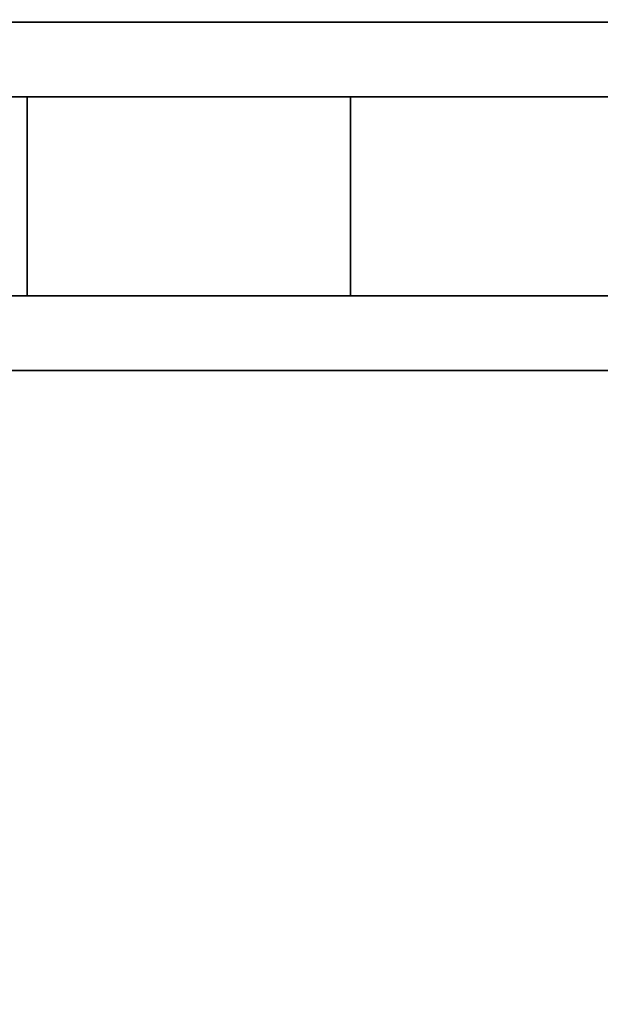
# Model space of a CAD drawing. Header units: millimetres. Extents: x -9005 to -7251, y 748 to 3051.
# Tile 75 of 256: x -8423 to -8306, y 2051 to 2249. Entities that reach past the tile are written whole.
import ezdxf

# ---------------------------------------------------------------- set-up
doc = ezdxf.new("R2010")
doc.units = ezdxf.units.MM
for name, color, linetype, lineweight in [('A-DOOR', 31, 'Continuous', 25), ('A-FLOR', 192, 'Continuous', 25), ('I-WALL', 2, 'Continuous', 25)]:
    doc.layers.add(name, color=color, linetype=linetype, lineweight=lineweight)

# ---------------------------------------------------------------- blocks, each defined once
blk = doc.blocks.new('Va et vient simple - Panneau plein_GM - 0_55m x 2_40m-1393618-3D GeniaSet R32 cas 1_00')
at = {"layer": 'A-DOOR', "transparency": 33554496}
mesh = blk.add_polyface(dxfattribs=at)
corners = [(310, 20, 2435), (310, 20), (-310, 20), (-310, 20, 2435), (-69.5, 20, 2249.48), (-69.5, 20, 2256.98), (-134.5, 20, 2256.98), (-134.5, 20, 2249.48), (-69.5, 20, 2238.98), (-69.5, 20, 2246.48), (-134.5, 20, 2246.48), (-134.5, 20, 2238.98), (-69.5, 20, 2228.48), (-69.5, 20, 2235.98), (-134.5, 20, 2235.98), (-134.5, 20, 2228.48), (-69.5, 20, 2217.98), (-69.5, 20, 2225.48), (-134.5, 20, 2225.48), (-134.5, 20, 2217.98), (-69.5, 20, 2207.48), (-69.5, 20, 2214.98), (-134.5, 20, 2214.98), (-134.5, 20, 2207.48), (-69.5, 20, 2196.98), (-69.5, 20, 2204.48), (-134.5, 20, 2204.48), (-134.5, 20, 2196.98), (-69.5, 20, 2186.48), (-69.5, 20, 2193.98), (-134.5, 20, 2193.98), (-134.5, 20, 2186.48), (-1.5, 20, 2249.48), (-1.5, 20, 2256.98), (-66.5, 20, 2256.98), (-66.5, 20, 2249.48), (-1.5, 20, 2238.98), (-1.5, 20, 2246.48), (-66.5, 20, 2246.48), (-66.5, 20, 2238.98), (-1.5, 20, 2228.48), (-1.5, 20, 2235.98), (-66.5, 20, 2235.98), (-66.5, 20, 2228.48), (-1.5, 20, 2217.98), (-1.5, 20, 2225.48), (-66.5, 20, 2225.48), (-66.5, 20, 2217.98), (-1.5, 20, 2207.48), (-1.5, 20, 2214.98), (-66.5, 20, 2214.98), (-66.5, 20, 2207.48), (-1.5, 20, 2196.98), (-1.5, 20, 2204.48), (-66.5, 20, 2204.48), (-66.5, 20, 2196.98), (-1.5, 20, 2186.48), (-1.5, 20, 2193.98), (-66.5, 20, 2193.98), (-66.5, 20, 2186.48), (66.5, 20, 2249.48), (66.5, 20, 2256.98), (1.5, 20, 2256.98), (1.5, 20, 2249.48), (66.5, 20, 2238.98), (66.5, 20, 2246.48), (1.5, 20, 2246.48), (1.5, 20, 2238.98), (66.5, 20, 2228.48), (66.5, 20, 2235.98), (1.5, 20, 2235.98), (1.5, 20, 2228.48), (66.5, 20, 2217.98), (66.5, 20, 2225.48), (1.5, 20, 2225.48), (1.5, 20, 2217.98), (66.5, 20, 2207.48), (66.5, 20, 2214.98), (1.5, 20, 2214.98), (1.5, 20, 2207.48), (66.5, 20, 2196.98), (66.5, 20, 2204.48), (1.5, 20, 2204.48), (1.5, 20, 2196.98), (66.5, 20, 2186.48), (66.5, 20, 2193.98), (1.5, 20, 2193.98), (1.5, 20, 2186.48), (134.5, 20, 2249.48), (134.5, 20, 2256.98), (69.5, 20, 2256.98), (69.5, 20, 2249.48), (134.5, 20, 2238.98), (134.5, 20, 2246.48), (69.5, 20, 2246.48), (69.5, 20, 2238.98), (134.5, 20, 2228.48), (134.5, 20, 2235.98), (69.5, 20, 2235.98), (69.5, 20, 2228.48), (134.5, 20, 2217.98), (134.5, 20, 2225.48), (69.5, 20, 2225.48), (69.5, 20, 2217.98), (134.5, 20, 2207.48), (134.5, 20, 2214.98), (69.5, 20, 2214.98), (69.5, 20, 2207.48), (134.5, 20, 2196.98), (134.5, 20, 2204.48), (69.5, 20, 2204.48), (69.5, 20, 2196.98), (134.5, 20, 2186.48), (134.5, 20, 2193.98), (69.5, 20, 2193.98), (69.5, 20, 2186.48), (-69.5, 20, 163), (-69.5, 20, 170.5), (-134.5, 20, 170.5), (-134.5, 20, 163), (-69.5, 20, 152.5), (-69.5, 20, 160), (-134.5, 20, 160), (-134.5, 20, 152.5), (-69.5, 20, 142), (-69.5, 20, 149.5), (-134.5, 20, 149.5), (-134.5, 20, 142), (-69.5, 20, 131.5), (-69.5, 20, 139), (-134.5, 20, 139), (-134.5, 20, 131.5), (-69.5, 20, 121), (-69.5, 20, 128.5), (-134.5, 20, 128.5), (-134.5, 20, 121), (-69.5, 20, 110.5), (-69.5, 20, 118), (-134.5, 20, 118), (-134.5, 20, 110.5), (-69.5, 20, 100), (-69.5, 20, 107.5), (-134.5, 20, 107.5), (-134.5, 20, 100), (-1.5, 20, 163), (-1.5, 20, 170.5), (-66.5, 20, 170.5), (-66.5, 20, 163), (-1.5, 20, 152.5), (-1.5, 20, 160), (-66.5, 20, 160), (-66.5, 20, 152.5), (-1.5, 20, 142), (-1.5, 20, 149.5), (-66.5, 20, 149.5), (-66.5, 20, 142), (-1.5, 20, 131.5), (-1.5, 20, 139), (-66.5, 20, 139), (-66.5, 20, 131.5), (-1.5, 20, 121), (-1.5, 20, 128.5), (-66.5, 20, 128.5), (-66.5, 20, 121), (-1.5, 20, 110.5), (-1.5, 20, 118), (-66.5, 20, 118), (-66.5, 20, 110.5), (-1.5, 20, 100), (-1.5, 20, 107.5), (-66.5, 20, 107.5), (-66.5, 20, 100), (66.5, 20, 163), (66.5, 20, 170.5), (1.5, 20, 170.5), (1.5, 20, 163), (66.5, 20, 152.5), (66.5, 20, 160), (1.5, 20, 160), (1.5, 20, 152.5), (66.5, 20, 142), (66.5, 20, 149.5), (1.5, 20, 149.5), (1.5, 20, 142), (66.5, 20, 131.5), (66.5, 20, 139), (1.5, 20, 139), (1.5, 20, 131.5), (66.5, 20, 121), (66.5, 20, 128.5), (1.5, 20, 128.5), (1.5, 20, 121), (66.5, 20, 110.5), (66.5, 20, 118), (1.5, 20, 118), (1.5, 20, 110.5), (66.5, 20, 100), (66.5, 20, 107.5), (1.5, 20, 107.5), (1.5, 20, 100), (134.5, 20, 163), (134.5, 20, 170.5), (69.5, 20, 170.5), (69.5, 20, 163), (134.5, 20, 152.5), (134.5, 20, 160), (69.5, 20, 160), (69.5, 20, 152.5), (134.5, 20, 142), (134.5, 20, 149.5), (69.5, 20, 149.5), (69.5, 20, 142), (134.5, 20, 131.5), (134.5, 20, 139), (69.5, 20, 139), (69.5, 20, 131.5), (134.5, 20, 121), (134.5, 20, 128.5), (69.5, 20, 128.5), (69.5, 20, 121), (134.5, 20, 110.5), (134.5, 20, 118), (69.5, 20, 118), (69.5, 20, 110.5), (134.5, 20, 100), (134.5, 20, 107.5), (69.5, 20, 107.5), (69.5, 20, 100)]
mesh.append_faces([[corners[k] for k in face] for face in [(36, 42, 39), (126, 123, 125), (134, 131, 133), (83, 53, 82), (104, 109, 107), (179, 148, 178), (181, 210, 180), (205, 1, 204), (223, 192, 222), (218, 212, 217)]], dxfattribs={"vtx0": -1, "vtx1": -1})
mesh.append_faces([[corners[k] for k in face] for face in [(39, 13, 8, 38), (43, 17, 12, 42), (35, 9, 4, 34), (51, 25, 20, 50), (86, 57, 52), (119, 122, 2, 118), (127, 130, 2, 126), (123, 126, 2, 122), (120, 154, 125, 123), (128, 162, 133, 131), (135, 138, 2, 134), (131, 134, 2, 130), (150, 121, 116), (144, 175, 149, 147), (148, 179, 153, 151), (187, 161, 156, 186), (191, 165, 160, 190), (195, 169, 164, 194), (68, 102, 73, 71), (64, 98, 69, 67), (82, 48, 79, 81), (72, 106, 77, 75), (99, 102, 68), (101, 96, 0, 100), (110, 76, 107, 109), (105, 100, 0, 104), (202, 84, 115, 201), (211, 185, 180, 210), (215, 189, 184, 214), (219, 193, 188, 218), (209, 204, 1, 208), (213, 208, 1, 212), (217, 212, 1, 216), (221, 216, 1, 220), (225, 220, 1, 224), (173, 84, 202), (87, 174, 145)]], dxfattribs={"vtx0": -1, "vtx1": -1, "vtx2": -1})
mesh.append_faces([[corners[k] for k in face] for face in [(29, 24, 55, 58), (158, 129, 124, 155), (166, 137, 132, 163), (170, 141, 136, 167), (94, 65, 60, 91), (114, 85, 80, 111), (177, 172, 203, 206), (197, 192, 223, 226)]], dxfattribs={"vtx0": -1, "vtx1": -1, "vtx2": -1, "vtx3": -1})
mesh.append_faces([[corners[k] for k in face] for face in [(16, 47, 21, 22), (36, 70, 41, 42), (37, 32, 66, 67), (48, 82, 53, 54), (44, 78, 49, 50), (28, 59, 117, 118), (176, 207, 181, 182)]], dxfattribs={"vtx0": -1, "vtx1": -1, "vtx3": -1})
mesh.append_faces([[corners[k] for k in face] for face in [(10, 7, 4, 9), (14, 11, 8, 13), (18, 15, 12, 17), (26, 23, 20, 25), (30, 27, 24, 29), (3, 30, 31, 2), (22, 19, 16), (38, 35, 32, 37), (71, 40, 41, 70), (75, 44, 45, 74), (54, 51, 48), (24, 54, 55), (58, 55, 52, 57), (50, 47, 44), (79, 48, 49, 78), (87, 56, 57, 86), (151, 120, 121, 150), (155, 124, 125, 154), (2, 138, 139), (163, 132, 133, 162), (167, 136, 137, 166), (171, 140, 141, 170), (117, 146, 147, 116), (155, 157, 158), (129, 158, 159), (91, 60, 61, 90), (99, 68, 69, 98), (95, 64, 65, 94), (0, 61, 62, 3), (107, 76, 77, 106), (115, 84, 85, 114), (111, 80, 81, 110), (33, 62, 63), (97, 95, 92), (178, 175, 172, 177), (186, 183, 180, 185), (190, 187, 184, 189), (198, 195, 192, 197), (194, 191, 188, 193), (206, 203, 200, 205), (214, 211, 208, 213), (204, 209, 210), (226, 223, 220, 225), (222, 219, 216, 221)]], dxfattribs={"vtx0": -1, "vtx2": -1})
mesh.append_faces([[corners[k] for k in face] for face in [(3, 6, 7, 10), (3, 10, 11, 14), (3, 14, 15, 18), (38, 8, 9, 35), (42, 12, 13, 39), (3, 18, 19, 22), (3, 22, 23, 26), (3, 26, 27, 30), (50, 20, 21, 47), (54, 24, 25, 51), (2, 143, 140, 171), (147, 149, 150, 116), (151, 153, 154, 120), (178, 148, 149, 175), (157, 155, 152, 183), (186, 156, 157, 183), (190, 160, 161, 187), (194, 164, 165, 191), (198, 168, 169, 195), (2, 171, 168, 199), (71, 73, 74, 40), (67, 69, 70, 36), (75, 77, 78, 44), (81, 79, 76, 110), (95, 97, 98, 64), (0, 89, 90, 61), (0, 96, 97, 92), (0, 112, 113, 108), (0, 108, 109, 104), (201, 115, 112, 1), (222, 192, 193, 219), (214, 184, 185, 211)]], dxfattribs={"vtx0": -1, "vtx2": -1, "vtx3": -1})
mesh.append_faces([[corners[k] for k in face] for face in [(4, 5, 34), (36, 37, 67), (92, 93, 0), (102, 103, 73), (0, 1, 112), (198, 199, 168), (188, 189, 218)]], dxfattribs={"vtx1": -1, "vtx2": -1})
mesh.append_faces([[corners[k] for k in face] for face in [(5, 6, 3, 34), (43, 40, 46, 17), (45, 46, 40, 74), (33, 34, 3, 62), (52, 53, 83, 86), (59, 56, 146, 117), (32, 33, 63, 66), (31, 28, 118, 2), (128, 129, 159, 162), (142, 143, 2, 139), (145, 146, 56, 87), (72, 73, 103, 106), (88, 89, 0, 93), (179, 176, 182, 153), (207, 204, 210, 181), (200, 201, 1, 205), (215, 212, 218, 189), (227, 224, 1, 196)]], dxfattribs={"vtx1": -1, "vtx2": -1, "vtx3": -1})
mesh.append_faces([[corners[k] for k in face] for face in [(16, 17, 46, 47), (28, 29, 58, 59), (121, 122, 119, 116), (129, 130, 127, 124), (137, 138, 135, 132), (141, 142, 139, 136), (152, 153, 182, 183), (165, 166, 163, 160), (169, 170, 167, 164), (161, 162, 159, 156), (144, 145, 174, 175), (65, 66, 63, 60), (85, 86, 83, 80), (87, 84, 173, 174), (93, 94, 91, 88), (99, 96, 101, 102), (105, 106, 103, 100), (113, 114, 111, 108), (172, 173, 202, 203), (176, 177, 206, 207), (196, 197, 226, 227), (199, 196, 1, 2)]], dxfattribs={"vtx1": -1, "vtx3": -1})
mesh = blk.add_polyface(dxfattribs=at)
corners = [(-310, -20, 2435), (310, -20, 2435), (310, 20, 2435), (-310, 20, 2435)]
mesh.append_faces([[corners[k] for k in face] for face in [(0, 1, 2, 3)]])
mesh = blk.add_polyface(dxfattribs=at)
corners = [(310, -20), (-310, -20), (-310, 20), (310, 20)]
mesh.append_faces([[corners[k] for k in face] for face in [(0, 1, 2, 3)]])
mesh = blk.add_polyface(dxfattribs=at)
corners = [(-134.5, -20, 2249.48), (-69.5, -20, 2249.48), (-69.5, 20, 2249.48), (-134.5, 20, 2249.48)]
mesh.append_faces([[corners[k] for k in face] for face in [(0, 1, 2, 3)]])
mesh = blk.add_polyface(dxfattribs=at)
corners = [(-134.5, -20, 2256.98), (-134.5, -20, 2249.48), (-134.5, 20, 2249.48), (-134.5, 20, 2256.98)]
mesh.append_faces([[corners[k] for k in face] for face in [(0, 1, 2, 3)]])
mesh = blk.add_polyface(dxfattribs=at)
corners = [(-69.5, -20, 2256.98), (-134.5, -20, 2256.98), (-134.5, 20, 2256.98), (-69.5, 20, 2256.98)]
mesh.append_faces([[corners[k] for k in face] for face in [(0, 1, 2, 3)]])
mesh = blk.add_polyface(dxfattribs=at)
corners = [(-134.5, -20, 2238.98), (-69.5, -20, 2238.98), (-69.5, 20, 2238.98), (-134.5, 20, 2238.98)]
mesh.append_faces([[corners[k] for k in face] for face in [(0, 1, 2, 3)]])
mesh = blk.add_polyface(dxfattribs=at)
corners = [(-134.5, -20, 2246.48), (-134.5, -20, 2238.98), (-134.5, 20, 2238.98), (-134.5, 20, 2246.48)]
mesh.append_faces([[corners[k] for k in face] for face in [(0, 1, 2, 3)]])
mesh = blk.add_polyface(dxfattribs=at)
corners = [(-69.5, -20, 2246.48), (-134.5, -20, 2246.48), (-134.5, 20, 2246.48), (-69.5, 20, 2246.48)]
mesh.append_faces([[corners[k] for k in face] for face in [(0, 1, 2, 3)]])
mesh = blk.add_polyface(dxfattribs=at)
corners = [(-134.5, -20, 2228.48), (-69.5, -20, 2228.48), (-69.5, 20, 2228.48), (-134.5, 20, 2228.48)]
mesh.append_faces([[corners[k] for k in face] for face in [(0, 1, 2, 3)]])
mesh = blk.add_polyface(dxfattribs=at)
corners = [(-134.5, -20, 2235.98), (-134.5, -20, 2228.48), (-134.5, 20, 2228.48), (-134.5, 20, 2235.98)]
mesh.append_faces([[corners[k] for k in face] for face in [(0, 1, 2, 3)]])
mesh = blk.add_polyface(dxfattribs=at)
corners = [(-69.5, -20, 2235.98), (-134.5, -20, 2235.98), (-134.5, 20, 2235.98), (-69.5, 20, 2235.98)]
mesh.append_faces([[corners[k] for k in face] for face in [(0, 1, 2, 3)]])
mesh = blk.add_polyface(dxfattribs=at)
corners = [(-134.5, -20, 2217.98), (-69.5, -20, 2217.98), (-69.5, 20, 2217.98), (-134.5, 20, 2217.98)]
mesh.append_faces([[corners[k] for k in face] for face in [(0, 1, 2, 3)]])
mesh = blk.add_polyface(dxfattribs=at)
corners = [(-134.5, -20, 2225.48), (-134.5, -20, 2217.98), (-134.5, 20, 2217.98), (-134.5, 20, 2225.48)]
mesh.append_faces([[corners[k] for k in face] for face in [(0, 1, 2, 3)]])
mesh = blk.add_polyface(dxfattribs=at)
corners = [(-69.5, -20, 2225.48), (-134.5, -20, 2225.48), (-134.5, 20, 2225.48), (-69.5, 20, 2225.48)]
mesh.append_faces([[corners[k] for k in face] for face in [(0, 1, 2, 3)]])
mesh = blk.add_polyface(dxfattribs=at)
corners = [(-134.5, -20, 2207.48), (-69.5, -20, 2207.48), (-69.5, 20, 2207.48), (-134.5, 20, 2207.48)]
mesh.append_faces([[corners[k] for k in face] for face in [(0, 1, 2, 3)]])
mesh = blk.add_polyface(dxfattribs=at)
corners = [(-134.5, -20, 2214.98), (-134.5, -20, 2207.48), (-134.5, 20, 2207.48), (-134.5, 20, 2214.98)]
mesh.append_faces([[corners[k] for k in face] for face in [(0, 1, 2, 3)]])
mesh = blk.add_polyface(dxfattribs=at)
corners = [(-69.5, -20, 2214.98), (-134.5, -20, 2214.98), (-134.5, 20, 2214.98), (-69.5, 20, 2214.98)]
mesh.append_faces([[corners[k] for k in face] for face in [(0, 1, 2, 3)]])
mesh = blk.add_polyface(dxfattribs=at)
corners = [(-134.5, -20, 2196.98), (-69.5, -20, 2196.98), (-69.5, 20, 2196.98), (-134.5, 20, 2196.98)]
mesh.append_faces([[corners[k] for k in face] for face in [(0, 1, 2, 3)]])
mesh = blk.add_polyface(dxfattribs=at)
corners = [(-134.5, -20, 2204.48), (-134.5, -20, 2196.98), (-134.5, 20, 2196.98), (-134.5, 20, 2204.48)]
mesh.append_faces([[corners[k] for k in face] for face in [(0, 1, 2, 3)]])
mesh = blk.add_polyface(dxfattribs=at)
corners = [(-69.5, -20, 2204.48), (-134.5, -20, 2204.48), (-134.5, 20, 2204.48), (-69.5, 20, 2204.48)]
mesh.append_faces([[corners[k] for k in face] for face in [(0, 1, 2, 3)]])
mesh = blk.add_polyface(dxfattribs=at)
corners = [(-134.5, -20, 2186.48), (-69.5, -20, 2186.48), (-69.5, 20, 2186.48), (-134.5, 20, 2186.48)]
mesh.append_faces([[corners[k] for k in face] for face in [(0, 1, 2, 3)]])
mesh = blk.add_polyface(dxfattribs=at)
corners = [(-134.5, -20, 2193.98), (-134.5, -20, 2186.48), (-134.5, 20, 2186.48), (-134.5, 20, 2193.98)]
mesh.append_faces([[corners[k] for k in face] for face in [(0, 1, 2, 3)]])
mesh = blk.add_polyface(dxfattribs=at)
corners = [(-69.5, -20, 2193.98), (-134.5, -20, 2193.98), (-134.5, 20, 2193.98), (-69.5, 20, 2193.98)]
mesh.append_faces([[corners[k] for k in face] for face in [(0, 1, 2, 3)]])
mesh = blk.add_polyface(dxfattribs=at)
corners = [(-134.5, -20, 163), (-69.5, -20, 163), (-69.5, 20, 163), (-134.5, 20, 163)]
mesh.append_faces([[corners[k] for k in face] for face in [(0, 1, 2, 3)]])
mesh = blk.add_polyface(dxfattribs=at)
corners = [(-134.5, -20, 170.5), (-134.5, -20, 163), (-134.5, 20, 163), (-134.5, 20, 170.5)]
mesh.append_faces([[corners[k] for k in face] for face in [(0, 1, 2, 3)]])
mesh = blk.add_polyface(dxfattribs=at)
corners = [(-69.5, -20, 170.5), (-134.5, -20, 170.5), (-134.5, 20, 170.5), (-69.5, 20, 170.5)]
mesh.append_faces([[corners[k] for k in face] for face in [(0, 1, 2, 3)]])
mesh = blk.add_polyface(dxfattribs=at)
corners = [(-134.5, -20, 152.5), (-69.5, -20, 152.5), (-69.5, 20, 152.5), (-134.5, 20, 152.5)]
mesh.append_faces([[corners[k] for k in face] for face in [(0, 1, 2, 3)]])
mesh = blk.add_polyface(dxfattribs=at)
corners = [(-134.5, -20, 160), (-134.5, -20, 152.5), (-134.5, 20, 152.5), (-134.5, 20, 160)]
mesh.append_faces([[corners[k] for k in face] for face in [(0, 1, 2, 3)]])
mesh = blk.add_polyface(dxfattribs=at)
corners = [(-69.5, -20, 160), (-134.5, -20, 160), (-134.5, 20, 160), (-69.5, 20, 160)]
mesh.append_faces([[corners[k] for k in face] for face in [(0, 1, 2, 3)]])
mesh = blk.add_polyface(dxfattribs=at)
corners = [(-134.5, -20, 142), (-69.5, -20, 142), (-69.5, 20, 142), (-134.5, 20, 142)]
mesh.append_faces([[corners[k] for k in face] for face in [(0, 1, 2, 3)]])
mesh = blk.add_polyface(dxfattribs=at)
corners = [(-134.5, -20, 149.5), (-134.5, -20, 142), (-134.5, 20, 142), (-134.5, 20, 149.5)]
mesh.append_faces([[corners[k] for k in face] for face in [(0, 1, 2, 3)]])
mesh = blk.add_polyface(dxfattribs=at)
corners = [(-69.5, -20, 149.5), (-134.5, -20, 149.5), (-134.5, 20, 149.5), (-69.5, 20, 149.5)]
mesh.append_faces([[corners[k] for k in face] for face in [(0, 1, 2, 3)]])
mesh = blk.add_polyface(dxfattribs=at)
corners = [(-134.5, -20, 131.5), (-69.5, -20, 131.5), (-69.5, 20, 131.5), (-134.5, 20, 131.5)]
mesh.append_faces([[corners[k] for k in face] for face in [(0, 1, 2, 3)]])
mesh = blk.add_polyface(dxfattribs=at)
corners = [(-134.5, -20, 139), (-134.5, -20, 131.5), (-134.5, 20, 131.5), (-134.5, 20, 139)]
mesh.append_faces([[corners[k] for k in face] for face in [(0, 1, 2, 3)]])
mesh = blk.add_polyface(dxfattribs=at)
corners = [(-69.5, -20, 139), (-134.5, -20, 139), (-134.5, 20, 139), (-69.5, 20, 139)]
mesh.append_faces([[corners[k] for k in face] for face in [(0, 1, 2, 3)]])
mesh = blk.add_polyface(dxfattribs=at)
corners = [(-134.5, -20, 121), (-69.5, -20, 121), (-69.5, 20, 121), (-134.5, 20, 121)]
mesh.append_faces([[corners[k] for k in face] for face in [(0, 1, 2, 3)]])
mesh = blk.add_polyface(dxfattribs=at)
corners = [(-134.5, -20, 128.5), (-134.5, -20, 121), (-134.5, 20, 121), (-134.5, 20, 128.5)]
mesh.append_faces([[corners[k] for k in face] for face in [(0, 1, 2, 3)]])
mesh = blk.add_polyface(dxfattribs=at)
corners = [(-69.5, -20, 128.5), (-134.5, -20, 128.5), (-134.5, 20, 128.5), (-69.5, 20, 128.5)]
mesh.append_faces([[corners[k] for k in face] for face in [(0, 1, 2, 3)]])
mesh = blk.add_polyface(dxfattribs=at)
corners = [(-134.5, -20, 110.5), (-69.5, -20, 110.5), (-69.5, 20, 110.5), (-134.5, 20, 110.5)]
mesh.append_faces([[corners[k] for k in face] for face in [(0, 1, 2, 3)]])
mesh = blk.add_polyface(dxfattribs=at)
corners = [(-134.5, -20, 118), (-134.5, -20, 110.5), (-134.5, 20, 110.5), (-134.5, 20, 118)]
mesh.append_faces([[corners[k] for k in face] for face in [(0, 1, 2, 3)]])
mesh = blk.add_polyface(dxfattribs=at)
corners = [(-69.5, -20, 118), (-134.5, -20, 118), (-134.5, 20, 118), (-69.5, 20, 118)]
mesh.append_faces([[corners[k] for k in face] for face in [(0, 1, 2, 3)]])
mesh = blk.add_polyface(dxfattribs=at)
corners = [(-134.5, -20, 100), (-69.5, -20, 100), (-69.5, 20, 100), (-134.5, 20, 100)]
mesh.append_faces([[corners[k] for k in face] for face in [(0, 1, 2, 3)]])
mesh = blk.add_polyface(dxfattribs=at)
corners = [(-134.5, -20, 107.5), (-134.5, -20, 100), (-134.5, 20, 100), (-134.5, 20, 107.5)]
mesh.append_faces([[corners[k] for k in face] for face in [(0, 1, 2, 3)]])
mesh = blk.add_polyface(dxfattribs=at)
corners = [(-69.5, -20, 107.5), (-134.5, -20, 107.5), (-134.5, 20, 107.5), (-69.5, 20, 107.5)]
mesh.append_faces([[corners[k] for k in face] for face in [(0, 1, 2, 3)]])
mesh = blk.add_polyface(dxfattribs=at)
corners = [(-69.5, -20, 2249.48), (-69.5, -20, 2256.98), (-69.5, 20, 2256.98), (-69.5, 20, 2249.48)]
mesh.append_faces([[corners[k] for k in face] for face in [(0, 1, 2, 3)]])
mesh = blk.add_polyface(dxfattribs=at)
corners = [(-69.5, -20, 2238.98), (-69.5, -20, 2246.48), (-69.5, 20, 2246.48), (-69.5, 20, 2238.98)]
mesh.append_faces([[corners[k] for k in face] for face in [(0, 1, 2, 3)]])
mesh = blk.add_polyface(dxfattribs=at)
corners = [(-69.5, -20, 2228.48), (-69.5, -20, 2235.98), (-69.5, 20, 2235.98), (-69.5, 20, 2228.48)]
mesh.append_faces([[corners[k] for k in face] for face in [(0, 1, 2, 3)]])
mesh = blk.add_polyface(dxfattribs=at)
corners = [(-69.5, -20, 2217.98), (-69.5, -20, 2225.48), (-69.5, 20, 2225.48), (-69.5, 20, 2217.98)]
mesh.append_faces([[corners[k] for k in face] for face in [(0, 1, 2, 3)]])
mesh = blk.add_polyface(dxfattribs=at)
corners = [(-69.5, -20, 2207.48), (-69.5, -20, 2214.98), (-69.5, 20, 2214.98), (-69.5, 20, 2207.48)]
mesh.append_faces([[corners[k] for k in face] for face in [(0, 1, 2, 3)]])
mesh = blk.add_polyface(dxfattribs=at)
corners = [(-69.5, -20, 2196.98), (-69.5, -20, 2204.48), (-69.5, 20, 2204.48), (-69.5, 20, 2196.98)]
mesh.append_faces([[corners[k] for k in face] for face in [(0, 1, 2, 3)]])
mesh = blk.add_polyface(dxfattribs=at)
corners = [(-69.5, -20, 2186.48), (-69.5, -20, 2193.98), (-69.5, 20, 2193.98), (-69.5, 20, 2186.48)]
mesh.append_faces([[corners[k] for k in face] for face in [(0, 1, 2, 3)]])
mesh = blk.add_polyface(dxfattribs=at)
corners = [(-69.5, -20, 163), (-69.5, -20, 170.5), (-69.5, 20, 170.5), (-69.5, 20, 163)]
mesh.append_faces([[corners[k] for k in face] for face in [(0, 1, 2, 3)]])
mesh = blk.add_polyface(dxfattribs=at)
corners = [(-69.5, -20, 152.5), (-69.5, -20, 160), (-69.5, 20, 160), (-69.5, 20, 152.5)]
mesh.append_faces([[corners[k] for k in face] for face in [(0, 1, 2, 3)]])
mesh = blk.add_polyface(dxfattribs=at)
corners = [(-69.5, -20, 142), (-69.5, -20, 149.5), (-69.5, 20, 149.5), (-69.5, 20, 142)]
mesh.append_faces([[corners[k] for k in face] for face in [(0, 1, 2, 3)]])
mesh = blk.add_polyface(dxfattribs=at)
corners = [(-69.5, -20, 131.5), (-69.5, -20, 139), (-69.5, 20, 139), (-69.5, 20, 131.5)]
mesh.append_faces([[corners[k] for k in face] for face in [(0, 1, 2, 3)]])
mesh = blk.add_polyface(dxfattribs=at)
corners = [(-69.5, -20, 121), (-69.5, -20, 128.5), (-69.5, 20, 128.5), (-69.5, 20, 121)]
mesh.append_faces([[corners[k] for k in face] for face in [(0, 1, 2, 3)]])
mesh = blk.add_polyface(dxfattribs=at)
corners = [(-69.5, -20, 110.5), (-69.5, -20, 118), (-69.5, 20, 118), (-69.5, 20, 110.5)]
mesh.append_faces([[corners[k] for k in face] for face in [(0, 1, 2, 3)]])
mesh = blk.add_polyface(dxfattribs=at)
corners = [(-69.5, -20, 100), (-69.5, -20, 107.5), (-69.5, 20, 107.5), (-69.5, 20, 100)]
mesh.append_faces([[corners[k] for k in face] for face in [(0, 1, 2, 3)]])
mesh = blk.add_polyface(dxfattribs=at)
corners = [(310, -20, 2435), (-310, -20, 2435), (-310, -20), (310, -20), (-69.5, -20, 2249.48), (-134.5, -20, 2249.48), (-134.5, -20, 2256.98), (-69.5, -20, 2256.98), (-69.5, -20, 2238.98), (-134.5, -20, 2238.98), (-134.5, -20, 2246.48), (-69.5, -20, 2246.48), (-69.5, -20, 2228.48), (-134.5, -20, 2228.48), (-134.5, -20, 2235.98), (-69.5, -20, 2235.98), (-69.5, -20, 2217.98), (-134.5, -20, 2217.98), (-134.5, -20, 2225.48), (-69.5, -20, 2225.48), (-69.5, -20, 2207.48), (-134.5, -20, 2207.48), (-134.5, -20, 2214.98), (-69.5, -20, 2214.98), (-69.5, -20, 2196.98), (-134.5, -20, 2196.98), (-134.5, -20, 2204.48), (-69.5, -20, 2204.48), (-69.5, -20, 2186.48), (-134.5, -20, 2186.48), (-134.5, -20, 2193.98), (-69.5, -20, 2193.98), (-1.5, -20, 2249.48), (-66.5, -20, 2249.48), (-66.5, -20, 2256.98), (-1.5, -20, 2256.98), (-1.5, -20, 2238.98), (-66.5, -20, 2238.98), (-66.5, -20, 2246.48), (-1.5, -20, 2246.48), (-1.5, -20, 2228.48), (-66.5, -20, 2228.48), (-66.5, -20, 2235.98), (-1.5, -20, 2235.98), (-1.5, -20, 2217.98), (-66.5, -20, 2217.98), (-66.5, -20, 2225.48), (-1.5, -20, 2225.48), (-1.5, -20, 2207.48), (-66.5, -20, 2207.48), (-66.5, -20, 2214.98), (-1.5, -20, 2214.98), (-1.5, -20, 2196.98), (-66.5, -20, 2196.98), (-66.5, -20, 2204.48), (-1.5, -20, 2204.48), (-1.5, -20, 2186.48), (-66.5, -20, 2186.48), (-66.5, -20, 2193.98), (-1.5, -20, 2193.98), (66.5, -20, 2249.48), (1.5, -20, 2249.48), (1.5, -20, 2256.98), (66.5, -20, 2256.98), (66.5, -20, 2238.98), (1.5, -20, 2238.98), (1.5, -20, 2246.48), (66.5, -20, 2246.48), (66.5, -20, 2228.48), (1.5, -20, 2228.48), (1.5, -20, 2235.98), (66.5, -20, 2235.98), (66.5, -20, 2217.98), (1.5, -20, 2217.98), (1.5, -20, 2225.48), (66.5, -20, 2225.48), (66.5, -20, 2207.48), (1.5, -20, 2207.48), (1.5, -20, 2214.98), (66.5, -20, 2214.98), (66.5, -20, 2196.98), (1.5, -20, 2196.98), (1.5, -20, 2204.48), (66.5, -20, 2204.48), (66.5, -20, 2186.48), (1.5, -20, 2186.48), (1.5, -20, 2193.98), (66.5, -20, 2193.98), (134.5, -20, 2249.48), (69.5, -20, 2249.48), (69.5, -20, 2256.98), (134.5, -20, 2256.98), (134.5, -20, 2238.98), (69.5, -20, 2238.98), (69.5, -20, 2246.48), (134.5, -20, 2246.48), (134.5, -20, 2228.48), (69.5, -20, 2228.48), (69.5, -20, 2235.98), (134.5, -20, 2235.98), (134.5, -20, 2217.98), (69.5, -20, 2217.98), (69.5, -20, 2225.48), (134.5, -20, 2225.48), (134.5, -20, 2207.48), (69.5, -20, 2207.48), (69.5, -20, 2214.98), (134.5, -20, 2214.98), (134.5, -20, 2196.98), (69.5, -20, 2196.98), (69.5, -20, 2204.48), (134.5, -20, 2204.48), (134.5, -20, 2186.48), (69.5, -20, 2186.48), (69.5, -20, 2193.98), (134.5, -20, 2193.98), (-69.5, -20, 163), (-134.5, -20, 163), (-134.5, -20, 170.5), (-69.5, -20, 170.5), (-69.5, -20, 152.5), (-134.5, -20, 152.5), (-134.5, -20, 160), (-69.5, -20, 160), (-69.5, -20, 142), (-134.5, -20, 142), (-134.5, -20, 149.5), (-69.5, -20, 149.5), (-69.5, -20, 131.5), (-134.5, -20, 131.5), (-134.5, -20, 139), (-69.5, -20, 139), (-69.5, -20, 121), (-134.5, -20, 121), (-134.5, -20, 128.5), (-69.5, -20, 128.5), (-69.5, -20, 110.5), (-134.5, -20, 110.5), (-134.5, -20, 118), (-69.5, -20, 118), (-69.5, -20, 100), (-134.5, -20, 100), (-134.5, -20, 107.5), (-69.5, -20, 107.5), (-1.5, -20, 163), (-66.5, -20, 163), (-66.5, -20, 170.5), (-1.5, -20, 170.5), (-1.5, -20, 152.5), (-66.5, -20, 152.5), (-66.5, -20, 160), (-1.5, -20, 160), (-1.5, -20, 142), (-66.5, -20, 142), (-66.5, -20, 149.5), (-1.5, -20, 149.5), (-1.5, -20, 131.5), (-66.5, -20, 131.5), (-66.5, -20, 139), (-1.5, -20, 139), (-1.5, -20, 121), (-66.5, -20, 121), (-66.5, -20, 128.5), (-1.5, -20, 128.5), (-1.5, -20, 110.5), (-66.5, -20, 110.5), (-66.5, -20, 118), (-1.5, -20, 118), (-1.5, -20, 100), (-66.5, -20, 100), (-66.5, -20, 107.5), (-1.5, -20, 107.5), (66.5, -20, 163), (1.5, -20, 163), (1.5, -20, 170.5), (66.5, -20, 170.5), (66.5, -20, 152.5), (1.5, -20, 152.5), (1.5, -20, 160), (66.5, -20, 160), (66.5, -20, 142), (1.5, -20, 142), (1.5, -20, 149.5), (66.5, -20, 149.5), (66.5, -20, 131.5), (1.5, -20, 131.5), (1.5, -20, 139), (66.5, -20, 139), (66.5, -20, 121), (1.5, -20, 121), (1.5, -20, 128.5), (66.5, -20, 128.5), (66.5, -20, 110.5), (1.5, -20, 110.5), (1.5, -20, 118), (66.5, -20, 118), (66.5, -20, 100), (1.5, -20, 100), (1.5, -20, 107.5), (66.5, -20, 107.5), (134.5, -20, 163), (69.5, -20, 163), (69.5, -20, 170.5), (134.5, -20, 170.5), (134.5, -20, 152.5), (69.5, -20, 152.5), (69.5, -20, 160), (134.5, -20, 160), (134.5, -20, 142), (69.5, -20, 142), (69.5, -20, 149.5), (134.5, -20, 149.5), (134.5, -20, 131.5), (69.5, -20, 131.5), (69.5, -20, 139), (134.5, -20, 139), (134.5, -20, 121), (69.5, -20, 121), (69.5, -20, 128.5), (134.5, -20, 128.5), (134.5, -20, 110.5), (69.5, -20, 110.5), (69.5, -20, 118), (134.5, -20, 118), (134.5, -20, 100), (69.5, -20, 100), (69.5, -20, 107.5), (134.5, -20, 107.5)]
mesh.append_faces([[corners[k] for k in face] for face in [(70, 40, 69), (211, 204, 210), (219, 212, 218), (52, 82, 55), (32, 62, 35), (21, 26, 20), (154, 127, 153), (122, 2, 121), (136, 165, 139), (135, 129, 134)]], dxfattribs={"vtx0": -1, "vtx1": -1})
mesh.append_faces([[corners[k] for k in face] for face in [(64, 98, 93, 67), (68, 102, 97, 71), (60, 94, 89, 63), (76, 110, 105, 79), (59, 86, 81), (200, 207, 3, 203), (208, 215, 3, 211), (204, 211, 3, 207), (205, 183, 210, 204), (213, 191, 218, 212), (216, 223, 3, 219), (212, 219, 3, 215), (179, 206, 201), (173, 144, 178, 172), (177, 148, 182, 176), (156, 190, 185, 159), (160, 194, 189, 163), (164, 198, 193, 167), (41, 19, 46, 40), (37, 15, 42, 36), (55, 77, 48, 54), (45, 23, 50, 44), (12, 19, 41), (18, 13, 1, 17), (27, 49, 20, 26), (22, 17, 1, 21), (119, 57, 28, 118), (124, 158, 153, 127), (128, 162, 157, 131), (132, 166, 161, 135), (126, 121, 2, 125), (130, 125, 2, 129), (134, 129, 2, 133), (138, 133, 2, 137), (142, 137, 2, 141), (146, 57, 119), (56, 147, 85)]], dxfattribs={"vtx0": -1, "vtx1": -1, "vtx2": -1})
mesh.append_faces([[corners[k] for k in face] for face in [(114, 109, 80, 87), (187, 214, 209, 180), (195, 222, 217, 188), (199, 226, 221, 192), (11, 38, 33, 4), (31, 58, 53, 24), (150, 145, 116, 123), (170, 165, 136, 143)]], dxfattribs={"vtx0": -1, "vtx1": -1, "vtx2": -1, "vtx3": -1})
mesh.append_faces([[corners[k] for k in face] for face in [(101, 72, 106, 107), (61, 39, 66, 67), (70, 65, 43, 40), (77, 55, 82, 83), (73, 51, 78, 79), (113, 84, 202, 203), (149, 120, 154, 155)]], dxfattribs={"vtx0": -1, "vtx1": -1, "vtx3": -1})
mesh.append_faces([[corners[k] for k in face] for face in [(95, 88, 89, 94), (99, 92, 93, 98), (103, 96, 97, 102), (111, 104, 105, 110), (115, 108, 109, 114), (0, 115, 112, 3), (107, 100, 101), (71, 64, 65, 70), (44, 73, 74, 47), (36, 65, 66, 39), (83, 76, 77), (109, 83, 80), (87, 80, 81, 86), (79, 72, 73), (48, 77, 78, 51), (56, 85, 86, 59), (176, 205, 206, 179), (180, 209, 210, 183), (3, 223, 220), (188, 217, 218, 191), (192, 221, 222, 195), (196, 225, 226, 199), (202, 175, 172, 201), (180, 186, 187), (214, 187, 184), (4, 33, 34, 7), (12, 41, 42, 15), (8, 37, 38, 11), (1, 34, 35, 0), (20, 49, 50, 23), (28, 57, 58, 31), (24, 53, 54, 27), (14, 8, 9), (151, 144, 145, 150), (159, 152, 153, 158), (163, 156, 157, 162), (171, 164, 165, 170), (167, 160, 161, 166), (123, 116, 117, 122), (131, 124, 125, 130), (121, 126, 127), (143, 136, 137, 142), (139, 132, 133, 138)]], dxfattribs={"vtx0": -1, "vtx2": -1})
mesh.append_faces([[corners[k] for k in face] for face in [(0, 91, 88, 95), (0, 95, 92, 99), (0, 99, 96, 103), (67, 93, 94, 60), (71, 97, 98, 64), (0, 103, 100, 107), (0, 107, 104, 111), (0, 111, 108, 115), (79, 105, 106, 72), (83, 109, 110, 76), (3, 224, 225, 196), (172, 178, 179, 201), (176, 182, 183, 205), (151, 177, 178, 144), (186, 180, 181, 152), (159, 185, 186, 152), (163, 189, 190, 156), (167, 193, 194, 160), (171, 197, 198, 164), (3, 196, 197, 168), (40, 46, 47, 69), (36, 42, 43, 65), (44, 50, 51, 73), (54, 48, 49, 27), (8, 14, 15, 37), (1, 6, 7, 34), (1, 13, 14, 9), (1, 29, 30, 25), (1, 25, 26, 21), (118, 28, 29, 2), (139, 165, 166, 132), (131, 157, 158, 124)]], dxfattribs={"vtx0": -1, "vtx2": -1, "vtx3": -1})
mesh.append_faces([[corners[k] for k in face] for face in [(89, 90, 63), (60, 61, 67), (9, 10, 1), (19, 16, 46), (1, 2, 29), (151, 148, 177), (171, 168, 197), (161, 162, 135)]], dxfattribs={"vtx1": -1, "vtx2": -1})
mesh.append_faces([[corners[k] for k in face] for face in [(90, 91, 0, 63), (68, 69, 75, 102), (74, 75, 69, 47), (62, 63, 0, 35), (81, 82, 52, 59), (84, 85, 175, 202), (61, 62, 32, 39), (112, 113, 203, 3), (213, 214, 184, 191), (227, 224, 3, 220), (174, 175, 85, 147), (45, 46, 16, 23), (5, 6, 1, 10), (148, 149, 155, 182), (120, 121, 127, 154), (117, 118, 2, 122), (128, 129, 135, 162), (140, 141, 2, 169)]], dxfattribs={"vtx1": -1, "vtx2": -1, "vtx3": -1})
mesh.append_faces([[corners[k] for k in face] for face in [(101, 102, 75, 72), (113, 114, 87, 84), (206, 207, 200, 201), (214, 215, 208, 209), (222, 223, 216, 217), (226, 227, 220, 221), (181, 182, 155, 152), (194, 195, 188, 189), (198, 199, 192, 193), (190, 191, 184, 185), (173, 174, 147, 144), (38, 39, 32, 33), (58, 59, 52, 53), (56, 57, 146, 147), (10, 11, 4, 5), (12, 13, 18, 19), (22, 23, 16, 17), (30, 31, 24, 25), (145, 146, 119, 116), (149, 150, 123, 120), (169, 170, 143, 140), (168, 169, 2, 3)]], dxfattribs={"vtx1": -1, "vtx3": -1})

msp = doc.modelspace()

# ---------------------------------------------------------------- block references
at = {"layer": 'A-DOOR', "transparency": 33554496, "rotation": 180}
msp.add_blockref('Va et vient simple - Panneau plein_GM - 0_55m x 2_40m-1393618-3D GeniaSet R32 cas 1_00', (-8490.96, 2213.78), dxfattribs=at)

# ---------------------------------------------------------------- meshes
at = {"layer": 'A-FLOR'}
mesh = msp.add_polyface(dxfattribs=at)
corners = [(-8803.57, 747.95, -250), (-8803.57, 2849.53, -250), (-7251.49, 2849.53, -250), (-7251.49, 747.95, -250)]
mesh.append_faces([[corners[k] for k in face] for face in [(2, 3, 0, 1)]])
mesh = msp.add_polyface(dxfattribs=at)
corners = [(-7251.49, 747.95), (-7251.49, 2849.53), (-8803.57, 2849.53), (-8803.57, 747.95)]
mesh.append_faces([[corners[k] for k in face] for face in [(1, 2, 3, 0)]])
at = {"layer": 'I-WALL'}
mesh = msp.add_polyface(dxfattribs=at)
corners = [(-8803.57, 2248.78, 2500), (-8140.96, 2248.78, 2500), (-8140.96, 2248.78, 2435), (-8800.96, 2248.78, 2435), (-8800.96, 2248.78), (-8803.57, 2248.78)]
mesh.append_faces([[corners[k] for k in face] for face in [(5, 0, 3, 4)]], dxfattribs={"vtx1": -1})
mesh.append_faces([[corners[k] for k in face] for face in [(1, 2, 3, 0)]], dxfattribs={"vtx2": -1})
mesh = msp.add_polyface(dxfattribs=at)
corners = [(-8140.96, 2248.78, 2500), (-8803.57, 2248.78, 2500), (-8803.57, 2178.78, 2500), (-8140.96, 2178.78, 2500)]
mesh.append_faces([[corners[k] for k in face] for face in [(3, 0, 1, 2)]])
mesh = msp.add_polyface(dxfattribs=at)
corners = [(-8800.96, 2178.78, 2435), (-8800.96, 2248.78, 2435), (-8140.96, 2248.78, 2435), (-8140.96, 2178.78, 2435)]
mesh.append_faces([[corners[k] for k in face] for face in [(0, 1, 2, 3)]])
mesh = msp.add_polyface(dxfattribs=at)
corners = [(-8140.96, 2178.78, 2500), (-8803.57, 2178.78, 2500), (-8803.57, 2178.78), (-8800.96, 2178.78), (-8800.96, 2178.78, 2435), (-8140.96, 2178.78, 2435)]
mesh.append_faces([[corners[k] for k in face] for face in [(4, 1, 2, 3)]], dxfattribs={"vtx0": -1})
mesh.append_faces([[corners[k] for k in face] for face in [(4, 5, 0, 1)]], dxfattribs={"vtx3": -1})

doc.saveas('drawing.dxf')
